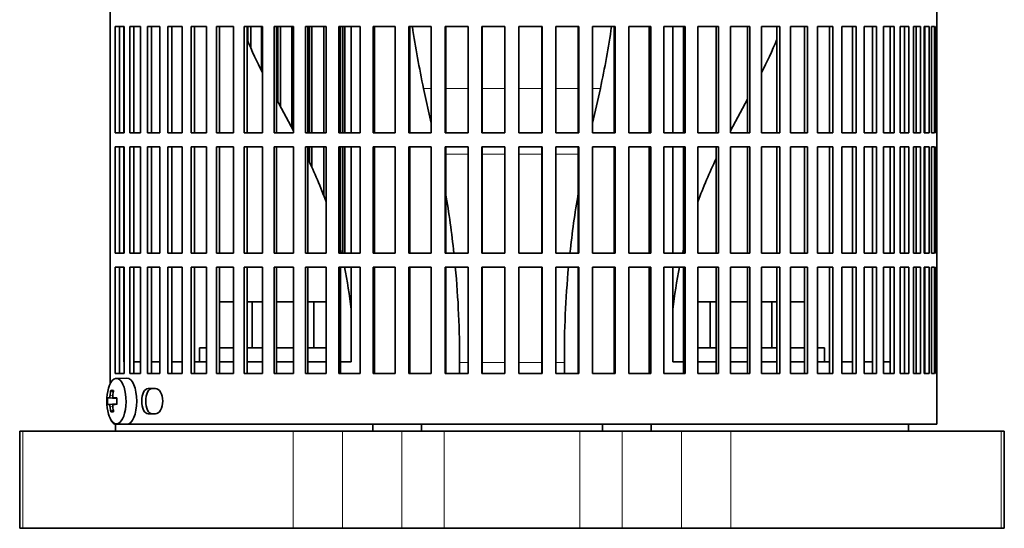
# Model space of a CAD drawing. Header units: millimetres. Extents: x 148 to 904, y -3418 to 2306.
# Tile 14 of 26: x 611 to 824, y -837 to -727. Entities that reach past the tile are written whole.
import ezdxf

# ---------------------------------------------------------------- set-up
doc = ezdxf.new("R2010")
doc.units = ezdxf.units.MM
for name, color, linetype in [('M5X8_UNI7687', 7, 'Continuous'), ('VSI134_ADATTATOR', 7, 'Continuous'), ('VSI134_FILTRO_A', 7, 'Continuous'), ('VSI134_FILTRO_B', 7, 'Continuous'), ('VSI134_SUPPORTO_', 7, 'Continuous')]:
    doc.layers.add(name, color=color, linetype=linetype)

# ---------------------------------------------------------------- blocks, each defined once
blk = doc.blocks.new('SE3')
at = {"layer": 'M5X8_UNI7687', "color": 7, "linetype": 'Continuous', "lineweight": 35}
for p, q in [((633.88, -804.82), (631.61, -804.89)), ((630.44, -807.48), (630.95, -807.87)), ((629.75, -809.12), (631.72, -809.27)), ((631.05, -809.1), (631.72, -809.17)), ((629.75, -810.51), (631.72, -810.37)), ((630.44, -812.15), (630.95, -811.76)), ((631.72, -810.46), (631.05, -810.53)), ((631.61, -814.75), (633.88, -814.82))]:
    blk.add_line(p, q, dxfattribs=at)
at = {"layer": 'M5X8_UNI7687', "color": 4, "linetype": 'Continuous', "lineweight": 9}
for p, q in [((631.72, -809.26), (630.04, -809.11)), ((630.25, -808.61), (630.86, -808.66)), ((631.06, -809.11), (631.72, -809.17)), ((630.04, -810.53), (631.72, -810.37)), ((630.86, -810.97), (630.25, -811.02)), ((631.72, -810.46), (631.06, -810.53))]:
    blk.add_line(p, q, dxfattribs=at)
at = {"layer": 'M5X8_UNI7687', "color": 7, "linetype": 'Continuous', "lineweight": 35}
for centre, radius, start, end in [((639.53, -809.82), 10, 163.7273, 196.2727), ((639.15, -809.82), 9.42, 175.7871, 184.2129)]:
    blk.add_arc(centre, radius, start, end, dxfattribs=at)
for centre, major_axis, ratio, start_param, end_param in [((631.64, -809.82), (0, -4.93), 0.422618, 0, 4.10793), ((633.91, -809.82), (0, 5), 0.422618, 0, 0.012961), ((633.91, -809.82), (0, 5), 0.422618, 3.141593, 6.283185), ((639.58, -809.82), (0, 10), 0.939693, 1.335108, 1.449667), ((637.52, -812.88), (-7.75, 5.06), 0.247104, -0.4365, -0.286808), ((639.45, -809.82), (0, 10), 0.866025, 1.335108, 1.449667), ((639.51, -809.97), (-9.97, 0.79), 0.036834, -0.313745, -0.199185), ((639.51, -809.97), (-9.97, 0.79), 0.036834, -0.670562, -0.556003), ((636.23, -809.82), (0, 9.26), 0.488139, 1.49595, 1.645642), ((639.51, -809.66), (-9.97, -0.79), 0.036834, 0.199185, 0.313745), ((639.58, -809.82), (0, -10), 0.939693, 4.833518, 4.948078), ((637.52, -806.75), (-7.75, -5.06), 0.247104, 0.286808, 0.4365), ((639.45, -809.82), (0, -10), 0.866025, 4.833518, 4.948078), ((639.51, -809.66), (-9.97, -0.79), 0.036834, 0.556003, 0.670562), ((631.64, -809.82), (0, -4.93), 0.422618, 5.316848, 6.283185)]:
    blk.add_ellipse(centre, major_axis=major_axis, ratio=ratio, start_param=start_param, end_param=end_param, dxfattribs=at)
for points in [[(630.04, -809.11), (630.05, -809.11), (630.06, -809.1), (630.07, -809.1), (630.09, -809.08), (630.1, -809.07), (630.12, -809.05), (630.14, -809.02), (630.15, -808.99), (630.17, -808.96), (630.18, -808.92), (630.2, -808.88), (630.21, -808.84), (630.22, -808.8), (630.23, -808.75), (630.24, -808.71), (630.25, -808.66), (630.25, -808.63), (630.25, -808.61)], [(630.85, -808.61), (630.85, -808.63), (630.85, -808.66), (630.85, -808.71), (630.85, -808.75), (630.85, -808.8), (630.86, -808.84), (630.87, -808.88), (630.88, -808.92), (630.89, -808.96), (630.91, -808.99), (630.93, -809.02), (630.95, -809.05), (630.97, -809.07), (630.99, -809.08), (631.01, -809.1), (631.03, -809.1), (631.05, -809.11), (631.06, -809.11)], [(630.25, -811.02), (630.25, -811.01), (630.25, -810.97), (630.24, -810.92), (630.23, -810.88), (630.22, -810.84), (630.21, -810.79), (630.2, -810.75), (630.18, -810.71), (630.17, -810.67), (630.15, -810.64), (630.14, -810.61), (630.12, -810.58), (630.1, -810.56), (630.09, -810.55), (630.07, -810.54), (630.06, -810.53), (630.05, -810.53), (630.04, -810.53)], [(631.06, -810.53), (631.05, -810.53), (631.03, -810.53), (631.01, -810.54), (630.99, -810.55), (630.97, -810.56), (630.95, -810.58), (630.93, -810.61), (630.91, -810.64), (630.89, -810.67), (630.88, -810.71), (630.87, -810.75), (630.86, -810.79), (630.85, -810.84), (630.85, -810.88), (630.85, -810.92), (630.85, -810.97), (630.85, -811.01), (630.85, -811.02)]]:
    blk.add_open_spline(points, degree=3, dxfattribs=at)
at = {"layer": 'VSI134_ADATTATOR', "color": 7, "linetype": 'Continuous', "lineweight": 35}
for p, q in [((653.99, -788.32), (657, -788.32)), ((659.93, -788.32), (661.02, -788.32)), ((661.02, -788.32), (663.28, -788.32)), ((661.02, -788.32), (661.02, -798.32)), ((666.3, -788.32), (669.98, -788.32)), ((673.07, -788.32), (674.41, -788.32)), ((674.41, -788.32), (677.04, -788.32)), ((674.41, -788.32), (674.41, -798.32)), ((757.53, -788.32), (760.17, -788.32)), ((760.17, -788.32), (761.51, -788.32)), ((760.17, -788.32), (760.17, -798.32)), ((764.59, -788.32), (768.27, -788.32)), ((771.29, -788.32), (773.55, -788.32)), ((773.55, -788.32), (774.65, -788.32)), ((773.55, -788.32), (773.55, -798.32)), ((777.57, -788.32), (780.59, -788.32)), ((649.61, -798.32), (651.17, -798.32)), ((649.61, -798.32), (649.61, -801.32)), ((653.99, -798.32), (657, -798.32)), ((659.93, -798.32), (663.28, -798.32)), ((666.3, -798.32), (669.98, -798.32)), ((673.07, -798.32), (677.04, -798.32)), ((757.53, -798.32), (761.51, -798.32)), ((764.59, -798.32), (768.27, -798.32)), ((771.29, -798.32), (774.65, -798.32)), ((777.57, -798.32), (780.59, -798.32)), ((783.4, -798.32), (784.97, -798.32)), ((784.97, -801.32), (784.97, -798.32)), ((610.69, -816.32), (611.39, -816.32)), ((610.69, -816.32), (610.69, -837.32)), ((669.94, -816.32), (611.39, -816.32)), ((669.94, -816.32), (680.59, -816.32)), ((693.44, -816.32), (680.59, -816.32)), ((693.44, -816.32), (702.58, -816.32)), ((702.58, -816.32), (731.99, -816.32)), ((731.99, -816.32), (741.13, -816.32)), ((753.98, -816.32), (741.13, -816.32)), ((764.64, -816.32), (753.98, -816.32)), ((823.18, -816.32), (764.64, -816.32)), ((823.88, -816.32), (823.18, -816.32)), ((823.88, -837.32), (823.88, -816.32)), ((610.69, -837.32), (611.39, -837.32)), ((611.39, -837.32), (669.94, -837.32)), ((669.94, -837.32), (680.59, -837.32)), ((693.44, -837.32), (680.59, -837.32)), ((693.44, -837.32), (702.58, -837.32)), ((702.58, -837.32), (731.99, -837.32)), ((731.99, -837.32), (741.13, -837.32)), ((753.98, -837.32), (741.13, -837.32)), ((764.64, -837.32), (753.98, -837.32)), ((764.64, -837.32), (823.18, -837.32)), ((823.88, -837.32), (823.18, -837.32))]:
    blk.add_line(p, q, dxfattribs=at)
at = {"layer": 'VSI134_ADATTATOR', "color": 4, "linetype": 'Continuous', "lineweight": 9}
for p, q in [((611.39, -816.32), (611.39, -837.32)), ((669.94, -837.32), (669.94, -816.32)), ((680.59, -837.32), (680.59, -816.32)), ((693.44, -816.32), (693.44, -837.32)), ((702.58, -816.32), (702.58, -837.32)), ((731.99, -816.32), (731.99, -837.32)), ((741.13, -816.32), (741.13, -837.32)), ((753.98, -816.32), (753.98, -837.32)), ((764.64, -816.32), (764.64, -837.32)), ((823.18, -837.32), (823.18, -816.32))]:
    blk.add_line(p, q, dxfattribs=at)
at = {"layer": 'VSI134_FILTRO_A', "color": 7, "linetype": 'Continuous', "lineweight": 35}
for p, q in [((809.29, -814.82), (809.29, -613.82)), ((630.3, -628.82), (630.3, -806.04)), ((631.36, -728.82), (631.36, -751.82)), ((633.28, -728.82), (631.36, -728.82)), ((632.29, -728.82), (632.29, -751.82)), ((633.28, -728.82), (633.28, -751.82)), ((634.56, -728.82), (634.56, -751.82)), ((636.87, -728.82), (634.56, -728.82)), ((635.44, -728.82), (635.44, -751.82)), ((636.87, -728.82), (636.87, -751.82)), ((638.38, -728.82), (638.38, -751.82)), ((641.07, -728.82), (638.38, -728.82)), ((639.22, -728.82), (639.22, -751.82)), ((641.07, -728.82), (641.07, -751.82)), ((642.8, -728.82), (642.8, -751.82)), ((645.85, -728.82), (642.8, -728.82)), ((643.6, -728.82), (643.6, -751.82)), ((645.85, -728.82), (645.85, -751.82)), ((647.79, -728.82), (647.79, -751.82)), ((651.17, -728.82), (647.79, -728.82)), ((648.53, -728.82), (648.53, -751.82)), ((651.17, -728.82), (651.17, -751.82)), ((653.31, -728.82), (653.31, -751.82)), ((657, -728.82), (653.31, -728.82)), ((653.99, -728.82), (653.99, -751.82)), ((657, -728.82), (657, -751.82)), ((659.32, -728.82), (659.32, -751.82)), ((663.28, -728.82), (659.32, -728.82)), ((659.93, -728.82), (659.93, -751.82)), ((663.28, -728.82), (663.28, -751.82)), ((665.76, -728.82), (665.76, -751.82)), ((669.98, -728.82), (665.76, -728.82)), ((666.3, -728.82), (666.3, -751.82)), ((669.98, -728.82), (669.98, -751.82)), ((672.6, -728.82), (672.6, -751.82)), ((677.04, -728.82), (672.6, -728.82)), ((673.07, -728.82), (673.07, -751.82)), ((677.04, -728.82), (677.04, -751.82)), ((679.78, -728.82), (679.78, -751.82)), ((684.4, -728.82), (679.78, -728.82)), ((680.17, -728.82), (680.17, -751.82)), ((684.4, -728.82), (684.4, -751.82)), ((687.25, -728.82), (687.25, -751.82)), ((692.02, -728.82), (687.25, -728.82)), ((687.55, -728.82), (687.55, -751.82)), ((692.02, -728.82), (692.02, -751.82)), ((694.94, -728.82), (694.94, -751.82)), ((699.82, -728.82), (694.94, -728.82)), ((695.16, -728.82), (695.16, -751.82)), ((699.82, -728.82), (699.82, -751.82)), ((702.8, -728.82), (702.8, -751.82)), ((707.76, -728.82), (702.8, -728.82)), ((702.93, -728.82), (702.93, -751.82)), ((707.76, -728.82), (707.76, -751.82)), ((710.78, -728.82), (710.78, -751.82)), ((715.77, -728.82), (710.78, -728.82)), ((710.82, -728.82), (710.82, -751.82)), ((715.77, -728.82), (715.77, -751.82)), ((718.8, -728.82), (718.8, -751.82)), ((723.8, -728.82), (718.8, -728.82)), ((723.75, -728.82), (723.75, -751.82)), ((723.8, -728.82), (723.8, -751.82)), ((726.81, -728.82), (726.81, -751.82)), ((731.77, -728.82), (726.81, -728.82)), ((731.64, -728.82), (731.64, -751.82)), ((731.77, -728.82), (731.77, -751.82)), ((734.75, -728.82), (734.75, -751.82)), ((739.63, -728.82), (734.75, -728.82)), ((739.42, -728.82), (739.42, -751.82)), ((739.63, -728.82), (739.63, -751.82)), ((742.56, -728.82), (742.56, -751.82)), ((747.33, -728.82), (742.56, -728.82)), ((747.02, -728.82), (747.02, -751.82)), ((747.33, -728.82), (747.33, -751.82)), ((750.17, -728.82), (750.17, -751.82)), ((754.79, -728.82), (750.17, -728.82)), ((754.41, -728.82), (754.41, -751.82)), ((754.79, -728.82), (754.79, -751.82)), ((757.53, -728.82), (757.53, -751.82)), ((761.97, -728.82), (757.53, -728.82)), ((761.51, -728.82), (761.51, -751.82)), ((761.97, -728.82), (761.97, -751.82)), ((764.59, -728.82), (764.59, -751.82)), ((768.81, -728.82), (764.59, -728.82)), ((768.27, -728.82), (768.27, -751.82)), ((768.81, -728.82), (768.81, -751.82)), ((771.29, -728.82), (771.29, -751.82)), ((775.26, -728.82), (771.29, -728.82)), ((774.65, -728.82), (774.65, -751.82)), ((775.26, -728.82), (775.26, -751.82)), ((777.57, -728.82), (777.57, -751.82)), ((781.26, -728.82), (777.57, -728.82)), ((780.59, -728.82), (780.59, -751.82)), ((781.26, -728.82), (781.26, -751.82)), ((786.78, -728.82), (783.4, -728.82)), ((783.4, -728.82), (783.4, -751.82)), ((786.04, -728.82), (786.04, -751.82)), ((786.78, -728.82), (786.78, -751.82)), ((791.77, -728.82), (788.73, -728.82)), ((788.73, -728.82), (788.73, -751.82)), ((790.98, -728.82), (790.98, -751.82)), ((791.77, -728.82), (791.77, -751.82)), ((796.19, -728.82), (793.51, -728.82)), ((793.51, -728.82), (793.51, -751.82)), ((795.35, -728.82), (795.35, -751.82)), ((796.19, -728.82), (796.19, -751.82)), ((800.02, -728.82), (797.71, -728.82)), ((797.71, -728.82), (797.71, -751.82)), ((799.13, -728.82), (799.13, -751.82)), ((800.02, -728.82), (800.02, -751.82)), ((803.21, -728.82), (801.3, -728.82)), ((801.3, -728.82), (801.3, -751.82)), ((802.28, -728.82), (802.28, -751.82)), ((803.21, -728.82), (803.21, -751.82)), ((805.75, -728.82), (804.24, -728.82)), ((804.24, -728.82), (804.24, -751.82)), ((804.79, -728.82), (804.79, -751.82)), ((805.75, -728.82), (805.75, -751.82)), ((807.61, -728.82), (806.53, -728.82)), ((806.53, -728.82), (806.53, -751.82)), ((806.64, -728.82), (806.64, -751.82)), ((807.61, -728.82), (807.61, -751.82)), ((808.79, -728.82), (808.14, -728.82)), ((808.14, -728.82), (808.14, -751.82)), ((808.79, -728.82), (808.79, -751.82)), ((809.27, -728.82), (809.06, -728.82)), ((809.06, -728.82), (809.06, -751.82)), ((809.27, -728.82), (809.27, -751.82)), ((633.28, -751.82), (631.36, -751.82)), ((636.87, -751.82), (634.56, -751.82)), ((641.07, -751.82), (638.38, -751.82)), ((645.85, -751.82), (642.8, -751.82)), ((651.17, -751.82), (647.79, -751.82)), ((657, -751.82), (653.31, -751.82)), ((663.28, -751.82), (659.32, -751.82)), ((669.98, -751.82), (665.76, -751.82)), ((677.04, -751.82), (672.6, -751.82)), ((684.4, -751.82), (679.78, -751.82)), ((692.02, -751.82), (687.25, -751.82)), ((699.82, -751.82), (694.94, -751.82)), ((707.76, -751.82), (702.8, -751.82)), ((715.77, -751.82), (710.78, -751.82)), ((723.8, -751.82), (718.8, -751.82)), ((731.77, -751.82), (726.81, -751.82)), ((739.63, -751.82), (734.75, -751.82)), ((747.33, -751.82), (742.56, -751.82)), ((754.79, -751.82), (750.17, -751.82)), ((761.97, -751.82), (757.53, -751.82)), ((768.81, -751.82), (764.59, -751.82)), ((775.26, -751.82), (771.29, -751.82)), ((781.26, -751.82), (777.57, -751.82)), ((786.78, -751.82), (783.4, -751.82)), ((791.77, -751.82), (788.73, -751.82)), ((796.19, -751.82), (793.51, -751.82)), ((800.02, -751.82), (797.71, -751.82)), ((803.21, -751.82), (801.3, -751.82)), ((805.75, -751.82), (804.24, -751.82)), ((807.61, -751.82), (806.53, -751.82)), ((808.79, -751.82), (808.14, -751.82)), ((809.27, -751.82), (809.06, -751.82)), ((631.36, -754.82), (631.36, -777.82)), ((633.28, -754.82), (631.36, -754.82)), ((632.29, -754.82), (632.29, -777.82)), ((633.28, -754.82), (633.28, -777.82)), ((634.56, -754.82), (634.56, -777.82)), ((636.87, -754.82), (634.56, -754.82)), ((635.44, -754.82), (635.44, -777.82)), ((636.87, -754.82), (636.87, -777.82)), ((638.38, -754.82), (638.38, -777.82)), ((641.07, -754.82), (638.38, -754.82)), ((639.22, -754.82), (639.22, -777.82)), ((641.07, -754.82), (641.07, -777.82)), ((642.8, -754.82), (642.8, -777.82)), ((645.85, -754.82), (642.8, -754.82)), ((643.6, -754.82), (643.6, -777.82)), ((645.85, -754.82), (645.85, -777.82)), ((647.79, -754.82), (647.79, -777.82)), ((651.17, -754.82), (647.79, -754.82)), ((648.53, -754.82), (648.53, -777.82)), ((651.17, -754.82), (651.17, -777.82)), ((653.31, -754.82), (653.31, -777.82)), ((657, -754.82), (653.31, -754.82)), ((653.99, -754.82), (653.99, -777.82)), ((657, -754.82), (657, -777.82)), ((659.32, -754.82), (659.32, -777.82)), ((663.28, -754.82), (659.32, -754.82)), ((659.93, -754.82), (659.93, -777.82)), ((663.28, -754.82), (663.28, -777.82)), ((665.76, -754.82), (665.76, -777.82)), ((669.98, -754.82), (665.76, -754.82)), ((666.3, -754.82), (666.3, -777.82)), ((669.98, -754.82), (669.98, -777.82)), ((672.6, -754.82), (672.6, -777.82)), ((677.04, -754.82), (672.6, -754.82)), ((673.07, -754.82), (673.07, -777.82)), ((677.04, -754.82), (677.04, -777.82)), ((679.78, -754.82), (679.78, -777.82)), ((684.4, -754.82), (679.78, -754.82)), ((680.17, -754.82), (680.17, -777.82)), ((684.4, -754.82), (684.4, -777.82)), ((687.25, -754.82), (687.25, -777.82)), ((692.02, -754.82), (687.25, -754.82)), ((687.55, -754.82), (687.55, -777.82)), ((692.02, -754.82), (692.02, -777.82)), ((694.94, -754.82), (694.94, -777.82)), ((699.82, -754.82), (694.94, -754.82)), ((695.16, -754.82), (695.16, -777.82)), ((699.82, -754.82), (699.82, -777.82)), ((702.8, -754.82), (702.8, -777.82)), ((707.76, -754.82), (702.8, -754.82)), ((702.93, -754.82), (702.93, -777.82)), ((707.76, -754.82), (707.76, -777.82)), ((710.78, -754.82), (710.78, -777.82)), ((715.77, -754.82), (710.78, -754.82)), ((710.82, -754.82), (710.82, -777.82)), ((715.77, -754.82), (715.77, -777.82)), ((718.8, -754.82), (718.8, -777.82)), ((723.8, -754.82), (718.8, -754.82)), ((723.75, -754.82), (723.75, -777.82)), ((723.8, -754.82), (723.8, -777.82)), ((726.81, -754.82), (726.81, -777.82)), ((731.77, -754.82), (726.81, -754.82)), ((731.64, -754.82), (731.64, -777.82)), ((731.77, -754.82), (731.77, -777.82)), ((734.75, -754.82), (734.75, -777.82)), ((739.63, -754.82), (734.75, -754.82)), ((739.42, -754.82), (739.42, -777.82)), ((739.63, -754.82), (739.63, -777.82)), ((742.56, -754.82), (742.56, -777.82)), ((747.33, -754.82), (742.56, -754.82)), ((747.02, -754.82), (747.02, -777.82)), ((747.33, -754.82), (747.33, -777.82)), ((750.17, -754.82), (750.17, -777.82)), ((754.79, -754.82), (750.17, -754.82)), ((754.41, -754.82), (754.41, -777.82)), ((754.79, -754.82), (754.79, -777.82)), ((757.53, -754.82), (757.53, -777.82)), ((761.97, -754.82), (757.53, -754.82)), ((761.51, -754.82), (761.51, -777.82)), ((761.97, -754.82), (761.97, -777.82)), ((764.59, -754.82), (764.59, -777.82)), ((768.81, -754.82), (764.59, -754.82)), ((768.27, -754.82), (768.27, -777.82)), ((768.81, -754.82), (768.81, -777.82)), ((771.29, -754.82), (771.29, -777.82)), ((775.26, -754.82), (771.29, -754.82)), ((774.65, -754.82), (774.65, -777.82)), ((775.26, -754.82), (775.26, -777.82)), ((777.57, -754.82), (777.57, -777.82)), ((781.26, -754.82), (777.57, -754.82)), ((780.59, -754.82), (780.59, -777.82)), ((781.26, -754.82), (781.26, -777.82)), ((786.78, -754.82), (783.4, -754.82)), ((783.4, -754.82), (783.4, -777.82)), ((786.04, -754.82), (786.04, -777.82)), ((786.78, -754.82), (786.78, -777.82)), ((791.77, -754.82), (788.73, -754.82)), ((788.73, -754.82), (788.73, -777.82)), ((790.98, -754.82), (790.98, -777.82)), ((791.77, -754.82), (791.77, -777.82)), ((796.19, -754.82), (793.51, -754.82)), ((793.51, -754.82), (793.51, -777.82)), ((795.35, -754.82), (795.35, -777.82)), ((796.19, -754.82), (796.19, -777.82)), ((800.02, -754.82), (797.71, -754.82)), ((797.71, -754.82), (797.71, -777.82)), ((799.13, -754.82), (799.13, -777.82)), ((800.02, -754.82), (800.02, -777.82)), ((803.21, -754.82), (801.3, -754.82)), ((801.3, -754.82), (801.3, -777.82)), ((802.28, -754.82), (802.28, -777.82)), ((803.21, -754.82), (803.21, -777.82)), ((805.75, -754.82), (804.24, -754.82)), ((804.24, -754.82), (804.24, -777.82)), ((804.79, -754.82), (804.79, -777.82)), ((805.75, -754.82), (805.75, -777.82)), ((807.61, -754.82), (806.53, -754.82)), ((806.53, -754.82), (806.53, -777.82)), ((806.64, -754.82), (806.64, -777.82)), ((807.61, -754.82), (807.61, -777.82)), ((808.79, -754.82), (808.14, -754.82)), ((808.14, -754.82), (808.14, -777.82)), ((808.79, -754.82), (808.79, -777.82)), ((809.27, -754.82), (809.06, -754.82)), ((809.06, -754.82), (809.06, -777.82)), ((809.27, -754.82), (809.27, -777.82)), ((633.28, -777.82), (631.36, -777.82)), ((636.87, -777.82), (634.56, -777.82)), ((641.07, -777.82), (638.38, -777.82)), ((645.85, -777.82), (642.8, -777.82)), ((651.17, -777.82), (647.79, -777.82)), ((657, -777.82), (653.31, -777.82)), ((663.28, -777.82), (659.32, -777.82)), ((669.98, -777.82), (665.76, -777.82)), ((677.04, -777.82), (672.6, -777.82)), ((684.4, -777.82), (679.78, -777.82)), ((692.02, -777.82), (687.25, -777.82)), ((699.82, -777.82), (694.94, -777.82)), ((707.76, -777.82), (702.8, -777.82)), ((715.77, -777.82), (710.78, -777.82)), ((723.8, -777.82), (718.8, -777.82)), ((731.77, -777.82), (726.81, -777.82)), ((739.63, -777.82), (734.75, -777.82)), ((747.33, -777.82), (742.56, -777.82)), ((754.79, -777.82), (750.17, -777.82)), ((761.97, -777.82), (757.53, -777.82)), ((768.81, -777.82), (764.59, -777.82)), ((775.26, -777.82), (771.29, -777.82)), ((781.26, -777.82), (777.57, -777.82)), ((786.78, -777.82), (783.4, -777.82)), ((791.77, -777.82), (788.73, -777.82)), ((796.19, -777.82), (793.51, -777.82)), ((800.02, -777.82), (797.71, -777.82)), ((803.21, -777.82), (801.3, -777.82)), ((805.75, -777.82), (804.24, -777.82)), ((807.61, -777.82), (806.53, -777.82)), ((808.79, -777.82), (808.14, -777.82)), ((809.27, -777.82), (809.06, -777.82)), ((631.36, -780.82), (631.36, -803.82)), ((633.28, -780.82), (631.36, -780.82)), ((632.29, -780.82), (632.29, -803.82)), ((633.28, -780.82), (633.28, -803.82)), ((634.56, -780.82), (634.56, -803.82)), ((636.87, -780.82), (634.56, -780.82)), ((635.44, -780.82), (635.44, -803.82)), ((636.87, -780.82), (636.87, -803.82)), ((638.38, -780.82), (638.38, -803.82)), ((641.07, -780.82), (638.38, -780.82)), ((639.22, -780.82), (639.22, -803.82)), ((641.07, -780.82), (641.07, -803.82)), ((642.8, -780.82), (642.8, -803.82)), ((645.85, -780.82), (642.8, -780.82)), ((643.6, -780.82), (643.6, -803.82)), ((645.85, -780.82), (645.85, -803.82)), ((647.79, -780.82), (647.79, -803.82)), ((651.17, -780.82), (647.79, -780.82)), ((648.53, -780.82), (648.53, -803.82)), ((651.17, -780.82), (651.17, -803.82)), ((653.31, -780.82), (653.31, -803.82)), ((657, -780.82), (653.31, -780.82)), ((653.99, -780.82), (653.99, -803.82)), ((657, -780.82), (657, -803.82)), ((659.32, -780.82), (659.32, -803.82)), ((663.28, -780.82), (659.32, -780.82)), ((659.93, -780.82), (659.93, -803.82)), ((663.28, -780.82), (663.28, -803.82)), ((665.76, -780.82), (665.76, -803.82)), ((669.98, -780.82), (665.76, -780.82)), ((666.3, -780.82), (666.3, -803.82)), ((669.98, -780.82), (669.98, -803.82)), ((672.6, -780.82), (672.6, -803.82)), ((677.04, -780.82), (672.6, -780.82)), ((673.07, -780.82), (673.07, -803.82)), ((677.04, -780.82), (677.04, -803.82)), ((679.78, -780.82), (679.78, -803.82)), ((684.4, -780.82), (679.78, -780.82)), ((680.17, -780.82), (680.17, -803.82)), ((684.4, -780.82), (684.4, -803.82)), ((687.25, -780.82), (687.25, -803.82)), ((692.02, -780.82), (687.25, -780.82)), ((687.55, -780.82), (687.55, -803.82)), ((692.02, -780.82), (692.02, -803.82)), ((694.94, -780.82), (694.94, -803.82)), ((699.82, -780.82), (694.94, -780.82)), ((695.16, -780.82), (695.16, -803.82)), ((699.82, -780.82), (699.82, -803.82)), ((702.8, -780.82), (702.8, -803.82)), ((707.76, -780.82), (702.8, -780.82)), ((702.93, -780.82), (702.93, -803.82)), ((707.76, -780.82), (707.76, -803.82)), ((710.78, -780.82), (710.78, -803.82)), ((715.77, -780.82), (710.78, -780.82)), ((710.82, -780.82), (710.82, -803.82)), ((715.77, -780.82), (715.77, -803.82)), ((718.8, -780.82), (718.8, -803.82)), ((723.8, -780.82), (718.8, -780.82)), ((723.75, -780.82), (723.75, -803.82)), ((723.8, -780.82), (723.8, -803.82)), ((726.81, -780.82), (726.81, -803.82)), ((731.77, -780.82), (726.81, -780.82)), ((731.64, -780.82), (731.64, -803.82)), ((731.77, -780.82), (731.77, -803.82)), ((734.75, -780.82), (734.75, -803.82)), ((739.63, -780.82), (734.75, -780.82)), ((739.42, -780.82), (739.42, -803.82)), ((739.63, -780.82), (739.63, -803.82)), ((742.56, -780.82), (742.56, -803.82)), ((747.33, -780.82), (742.56, -780.82)), ((747.02, -780.82), (747.02, -803.82)), ((747.33, -780.82), (747.33, -803.82)), ((750.17, -780.82), (750.17, -803.82)), ((754.79, -780.82), (750.17, -780.82)), ((754.41, -780.82), (754.41, -803.82)), ((754.79, -780.82), (754.79, -803.82)), ((757.53, -780.82), (757.53, -803.82)), ((761.97, -780.82), (757.53, -780.82)), ((761.51, -780.82), (761.51, -803.82)), ((761.97, -780.82), (761.97, -803.82)), ((764.59, -780.82), (764.59, -803.82)), ((768.81, -780.82), (764.59, -780.82)), ((768.27, -780.82), (768.27, -803.82)), ((768.81, -780.82), (768.81, -803.82)), ((771.29, -780.82), (771.29, -803.82)), ((775.26, -780.82), (771.29, -780.82)), ((774.65, -780.82), (774.65, -803.82)), ((775.26, -780.82), (775.26, -803.82)), ((777.57, -780.82), (777.57, -803.82)), ((781.26, -780.82), (777.57, -780.82)), ((780.59, -780.82), (780.59, -803.82)), ((781.26, -780.82), (781.26, -803.82)), ((786.78, -780.82), (783.4, -780.82)), ((783.4, -780.82), (783.4, -803.82)), ((786.04, -780.82), (786.04, -803.82)), ((786.78, -780.82), (786.78, -803.82)), ((791.77, -780.82), (788.73, -780.82)), ((788.73, -780.82), (788.73, -803.82)), ((790.98, -780.82), (790.98, -803.82)), ((791.77, -780.82), (791.77, -803.82)), ((796.19, -780.82), (793.51, -780.82)), ((793.51, -780.82), (793.51, -803.82)), ((795.35, -780.82), (795.35, -803.82)), ((796.19, -780.82), (796.19, -803.82)), ((800.02, -780.82), (797.71, -780.82)), ((797.71, -780.82), (797.71, -803.82)), ((799.13, -780.82), (799.13, -803.82)), ((800.02, -780.82), (800.02, -803.82)), ((803.21, -780.82), (801.3, -780.82)), ((801.3, -780.82), (801.3, -803.82)), ((802.28, -780.82), (802.28, -803.82)), ((803.21, -780.82), (803.21, -803.82)), ((805.75, -780.82), (804.24, -780.82)), ((804.24, -780.82), (804.24, -803.82)), ((804.79, -780.82), (804.79, -803.82)), ((805.75, -780.82), (805.75, -803.82)), ((807.61, -780.82), (806.53, -780.82)), ((806.53, -780.82), (806.53, -803.82)), ((806.64, -780.82), (806.64, -803.82)), ((807.61, -780.82), (807.61, -803.82)), ((808.79, -780.82), (808.14, -780.82)), ((808.14, -780.82), (808.14, -803.82)), ((808.79, -780.82), (808.79, -803.82)), ((809.27, -780.82), (809.06, -780.82)), ((809.06, -780.82), (809.06, -803.82)), ((809.27, -780.82), (809.27, -803.82)), ((633.28, -803.82), (631.36, -803.82)), ((636.87, -803.82), (634.56, -803.82)), ((641.07, -803.82), (638.38, -803.82)), ((645.85, -803.82), (642.8, -803.82)), ((651.17, -803.82), (647.79, -803.82)), ((657, -803.82), (653.31, -803.82)), ((663.28, -803.82), (659.32, -803.82)), ((669.98, -803.82), (665.76, -803.82)), ((677.04, -803.82), (672.6, -803.82)), ((684.4, -803.82), (679.78, -803.82)), ((692.02, -803.82), (687.25, -803.82)), ((699.82, -803.82), (694.94, -803.82)), ((707.76, -803.82), (702.8, -803.82)), ((715.77, -803.82), (710.78, -803.82)), ((723.8, -803.82), (718.8, -803.82)), ((731.77, -803.82), (726.81, -803.82)), ((739.63, -803.82), (734.75, -803.82)), ((747.33, -803.82), (742.56, -803.82)), ((754.79, -803.82), (750.17, -803.82)), ((761.97, -803.82), (757.53, -803.82)), ((768.81, -803.82), (764.59, -803.82)), ((775.26, -803.82), (771.29, -803.82)), ((781.26, -803.82), (777.57, -803.82)), ((786.78, -803.82), (783.4, -803.82)), ((791.77, -803.82), (788.73, -803.82)), ((796.19, -803.82), (793.51, -803.82)), ((800.02, -803.82), (797.71, -803.82)), ((803.21, -803.82), (801.3, -803.82)), ((805.75, -803.82), (804.24, -803.82)), ((807.61, -803.82), (806.53, -803.82)), ((808.79, -803.82), (808.14, -803.82)), ((809.27, -803.82), (809.06, -803.82)), ((640.13, -807.07), (638.51, -807.07)), ((638.51, -812.57), (640.13, -812.57)), ((809.29, -814.82), (631.32, -814.82))]:
    blk.add_line(p, q, dxfattribs=at)
for points, knots in [([(638.51, -807.07), (638.14, -807.07), (637.78, -807.36), (637.27, -808.38), (637.13, -809.1), (637.13, -810.53), (637.27, -811.25), (637.78, -812.27), (638.14, -812.57), (638.51, -812.57)], [0, 0, 0, 0, 0.25, 0.25, 0.5, 0.5, 0.75, 0.75, 1, 1, 1, 1]), ([(639.37, -812.57), (638.99, -812.57), (638.63, -812.27), (638.13, -811.25), (637.98, -810.53), (637.98, -809.1), (638.12, -808.39), (638.64, -807.36), (638.99, -807.07), (639.37, -807.07)], [0, 0, 0, 0, 0.25, 0.25, 0.5, 0.5, 0.75, 0.75, 1, 1, 1, 1]), ([(640.13, -807.07), (640.52, -807.07), (640.92, -807.36), (641.49, -808.38), (641.66, -809.1), (641.66, -810.53), (641.49, -811.25), (640.92, -812.27), (640.52, -812.57), (640.13, -812.57)], [0, 0, 0, 0, 0.25, 0.25, 0.5, 0.5, 0.75, 0.75, 1, 1, 1, 1]), ([(630.64, -814.07), (630.67, -814.16), (630.7, -814.24), (630.8, -814.42), (630.86, -814.51), (631.04, -814.74), (631.18, -814.82), (631.32, -814.82)], [0.5423666, 0.5423666, 0.5423666, 0.5423666, 0.625, 0.625, 0.75, 0.75, 1, 1, 1, 1])]:
    blk.add_open_spline(points, degree=3, knots=knots, dxfattribs=at)
at = {"layer": 'VSI134_FILTRO_B', "color": 7, "linetype": 'Continuous', "lineweight": 35}
for p, q in [((660.09, -728.82), (660.09, -731.99)), ((660.73, -728.82), (660.73, -733.48)), ((663.06, -728.82), (663.06, -738.38)), ((666.58, -728.82), (666.58, -745.01)), ((667.16, -728.82), (667.16, -746.08)), ((669.64, -728.82), (669.64, -750.73)), ((673.47, -728.82), (673.47, -751.82)), ((673.97, -728.82), (673.97, -751.82)), ((676.58, -728.82), (676.58, -751.82)), ((680.69, -728.82), (680.69, -751.82)), ((681.11, -728.82), (681.11, -751.82)), ((673.47, -754.82), (673.47, -758.16)), ((673.97, -754.82), (673.97, -759.23)), ((676.58, -754.82), (676.58, -765.48)), ((680.69, -754.82), (680.69, -777.82)), ((681.11, -754.82), (681.11, -777.82))]:
    blk.add_line(p, q, dxfattribs=at)
at = {"layer": 'VSI134_SUPPORTO_', "color": 7, "linetype": 'Continuous', "lineweight": 35}
for p, q in [((633.21, -728.82), (633.21, -751.82)), ((682.46, -751.82), (682.46, -728.82)), ((752.11, -751.82), (752.11, -728.82)), ((801.36, -728.82), (801.36, -751.82)), ((698.15, -742.2), (699.82, -749.73)), ((734.75, -749.73), (736.42, -742.2)), ((669.98, -751.38), (666.3, -744.48)), ((764.59, -751.38), (768.27, -744.48)), ((633.21, -754.82), (633.21, -777.82)), ((682.46, -777.82), (682.46, -754.82)), ((752.11, -777.82), (752.11, -754.82)), ((801.36, -754.82), (801.36, -777.82)), ((633.21, -780.82), (633.21, -801.32)), ((682.46, -801.32), (682.46, -780.82)), ((752.11, -801.32), (752.11, -780.82)), ((801.36, -780.82), (801.36, -801.32)), ((633.21, -801.32), (633.28, -801.32)), ((635.44, -801.32), (636.87, -801.32)), ((639.22, -801.32), (641.07, -801.32)), ((643.6, -801.32), (645.85, -801.32)), ((648.53, -801.32), (651.17, -801.32)), ((653.99, -801.32), (657, -801.32)), ((659.93, -801.32), (663.28, -801.32)), ((666.3, -801.32), (669.98, -801.32)), ((673.07, -801.32), (677.04, -801.32)), ((680.17, -801.32), (682.46, -801.32)), ((705.95, -801.43), (705.95, -803.82)), ((728.63, -803.82), (728.63, -801.43)), ((754.41, -801.32), (752.11, -801.32)), ((761.51, -801.32), (757.53, -801.32)), ((768.27, -801.32), (764.59, -801.32)), ((774.65, -801.32), (771.29, -801.32)), ((780.59, -801.32), (777.57, -801.32)), ((786.04, -801.32), (783.4, -801.32)), ((790.98, -801.32), (788.73, -801.32)), ((795.35, -801.32), (793.51, -801.32)), ((799.13, -801.32), (797.71, -801.32)), ((801.36, -801.32), (801.3, -801.32)), ((631.43, -814.82), (631.43, -816.32)), ((687.13, -816.32), (687.13, -814.82)), ((687.13, -816.32), (693.44, -816.32)), ((697.68, -816.32), (697.68, -814.82)), ((736.89, -816.32), (736.89, -814.82)), ((747.44, -816.32), (741.13, -816.32)), ((747.44, -814.82), (747.44, -816.32)), ((803.15, -816.32), (803.15, -814.82))]:
    blk.add_line(p, q, dxfattribs=at)
at = {"layer": 'VSI134_SUPPORTO_', "color": 4, "linetype": 'Continuous', "lineweight": 9}
for p, q in [((698.15, -742.2), (699.82, -742.2)), ((702.93, -742.2), (707.76, -742.2)), ((710.82, -742.2), (715.77, -742.2)), ((718.8, -742.2), (723.75, -742.2)), ((726.81, -742.2), (731.64, -742.2)), ((734.75, -742.2), (736.42, -742.2)), ((707.76, -756.43), (702.93, -756.43)), ((715.77, -756.43), (710.82, -756.43)), ((723.75, -756.43), (718.8, -756.43)), ((731.64, -756.43), (726.81, -756.43)), ((707.76, -801.43), (705.95, -801.43)), ((715.77, -801.43), (710.82, -801.43)), ((723.75, -801.43), (718.8, -801.43)), ((728.63, -801.43), (726.81, -801.43))]:
    blk.add_line(p, q, dxfattribs=at)
at = {"layer": 'VSI134_SUPPORTO_', "color": 7, "linetype": 'Continuous', "lineweight": 35}
for centre, radius, start, end in [((914.3, -695.98), 221.04, 188.5515, 192.0711), ((516.54, -695.59), 224.77, 348.0322, 351.4987), ((493.33, -800.61), 212.61, 6.157, 9.683), ((937.81, -800.26), 209.19, 170.2411, 173.8367), ((493.33, -800.61), 212.61, 359.7799, 5.3483), ((937.81, -800.26), 209.19, 174.6622, 180.3206)]:
    blk.add_arc(centre, radius, start, end, dxfattribs=at)
for centre, major_axis, start_param, end_param in [((735.76, -694.7), (0, -90), 5.134895, 5.224562), ((698.81, -694.7), (0, -90), 1.058623, 1.14829), ((595.33, -801.43), (0, 95), 5.086295, 5.195316), ((839.24, -801.43), (0, 95), 1.08787, 1.196891), ((595.33, -801.43), (0, 95), -1.319579, -1.31136), ((839.24, -801.43), (0, 95), 1.31136, 1.319579), ((595.33, -801.43), (0, 95), 4.833287, 4.931134), ((839.24, -801.43), (0, 95), 1.352052, 1.449898)]:
    blk.add_ellipse(centre, major_axis=major_axis, ratio=0.92388, start_param=start_param, end_param=end_param, dxfattribs=at)

msp = doc.modelspace()

# ---------------------------------------------------------------- block references
msp.add_blockref('SE3', (0, 0))

doc.saveas('drawing.dxf')
